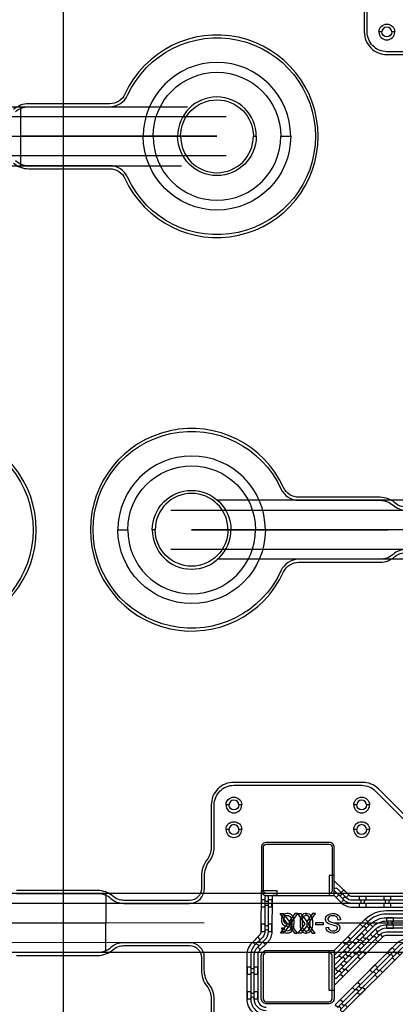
# Model space of a CAD drawing. Extents: x -63500 to 63500, y -63500 to 63500.
# Tile 128 of 256: x -443 to 3378, y -20213 to -10205. Entities that reach past the tile are written whole.
import ezdxf

# ---------------------------------------------------------------- set-up
doc = ezdxf.new("R2010")
doc.units = 13
doc.header["$MEASUREMENT"] = 0
for name, color, linetype in [('1_Metal', 2, 'Continuous'), ('2_Electrodes', 5, 'Continuous'), ('3_Outline', 4, 'Continuous')]:
    doc.layers.add(name, color=color, linetype=linetype)

msp = doc.modelspace()

# ---------------------------------------------------------------- linework, layer by layer
for p, q in [((0, 0), (0, -50000)), ((-4081, -11090), (1265, -11090)), ((-436, -11090), (-436, -11690)), ((-4081, -11190), (1657, -11190)), ((-1436, -11390), (1564, -11390)), ((1564, -11390), (-436, -11390)), ((1657, -11590), (-4081, -11590)), ((-4081, -11690), (1202, -11690)), ((9115, -15090), (1565, -15090)), ((1094, -15190), (9115, -15190)), ((4306, -15390), (1306, -15390)), ((1306, -15390), (3306, -15390)), ((9115, -15590), (1094, -15590)), ((9115, -15690), (1565, -15690)), ((4081, -19087), (-1202, -19086)), ((435, -19687), (436, -19087)), ((-1658, -19186), (4081, -19187)), ((1435, -19387), (-1565, -19386)), ((-1565, -19386), (435, -19387)), ((3755, -19387), (2755, -19387)), ((4081, -19587), (-1658, -19586)), ((4081, -19687), (-1265, -19686))]:
    msp.add_line(p, q)
for points in [[(2211, -19489), (2280, -19394), (2206, -19289), (2238, -19289), (2297, -19371), (2297, -19414), (2240, -19489), (2211, -19489)], [(2382, -19489), (2313, -19394), (2387, -19289), (2355, -19289), (2297, -19371), (2297, -19414), (2353, -19489), (2382, -19489)], [(2391, -19489), (2461, -19394), (2387, -19289), (2418, -19289), (2477, -19371), (2477, -19414), (2420, -19489), (2391, -19489)], [(2563, -19489), (2493, -19394), (2567, -19289), (2535, -19289), (2477, -19371), (2477, -19414), (2533, -19489), (2563, -19489)]]:
    msp.add_lwpolyline(points, close=True)
for radius in [50000, 47500, 45000]:
    msp.add_circle((0, 0), radius)
at = {"layer": '1_Metal'}
for points in [[(-50000, 0, 1), (50000, 0), (51000, 0, -1), (-51000, 0)], [(2314, -11390, 1), (814, -11390), (914, -11390, -1), (2214, -11390)], [(2314, -11390, -1), (814, -11390), (914, -11390, 1), (2214, -11390)], [(2056, -15390, 1), (556, -15390), (656, -15390, -1), (1956, -15390)], [(2056, -15390, -1), (556, -15390), (656, -15390, 1), (1956, -15390)], [(2066, -19107), (2756, -19107), (2756, -18617, 0.414214), (2706, -18567), (2066, -18567, 0.414214), (2016, -18617), (2016, -19057, 0.414214)], [(3785, -19189), (2939, -19189, -0.198912), (2853, -19153), (2761, -19061, -1), (2786, -19036), (2878, -19128, 0.198912), (2939, -19153), (3785, -19153), (3785, -19117), (2939, -19117, -0.198912), (2904, -19102), (2761, -18960, -0.198912), (2756, -18947), (2756, -18904), (2706, -18904), (2706, -19107), (2748, -19107, -0.198912), (2761, -19112), (2827, -19179, 0.198912), (2939, -19225), (3785, -19225)], [(2776, -19128), (2827, -19179), (2853, -19153, -0.414214), (2853, -19128), (2853, -19128, -0.414214), (2878, -19128), (2904, -19102), (2853, -19051), (2827, -19077, -0.414214), (2827, -19102), (2827, -19102, -0.414214), (2802, -19102)], [(2016, -19150), (2015, -19222), (2051, -19222, -0.414214), (2069, -19204), (2069, -19204, -0.414214), (2087, -19222), (2123, -19222), (2124, -19150), (2088, -19150, -0.414214), (2069, -19168), (2069, -19168, -0.414214), (2052, -19150)], [(3010, -19225), (3082, -19225), (3082, -19189, -0.414214), (3064, -19171), (3064, -19171, -0.414214), (3082, -19153), (3082, -19117), (3010, -19117), (3010, -19153, -0.414214), (3028, -19171), (3028, -19171, -0.414214), (3010, -19189)], [(3260, -19225), (3332, -19225), (3332, -19189, -0.414214), (3314, -19171), (3314, -19171, -0.414214), (3332, -19153), (3332, -19117), (3260, -19117), (3260, -19153, -0.414214), (3278, -19171), (3278, -19171, -0.414214), (3260, -19189)], [(2015, -19400), (2015, -19472), (2051, -19472, -0.414214), (2069, -19454), (2069, -19454, -0.414214), (2087, -19472), (2123, -19472), (2123, -19400), (2087, -19400, -0.414214), (2069, -19418), (2069, -19418, -0.414214), (2051, -19400)], [(3149, -19426), (3124, -19400, -0.414214), (3098, -19400), (3098, -19400, -0.414214), (3098, -19375), (3073, -19349), (3022, -19400), (3048, -19426, -0.414214), (3073, -19426), (3073, -19426, -0.414214), (3073, -19451), (3098, -19477)], [(3359, -19333), (3287, -19333), (3287, -19369, -0.414214), (3305, -19387), (3305, -19387, -0.414214), (3287, -19405), (3287, -19441), (3359, -19441), (3359, -19405, -0.414214), (3341, -19387), (3341, -19387, -0.414214), (3359, -19369), (3359, -19333)], [(3036, -19489), (2985, -19540), (3010, -19565, -0.414214), (3036, -19565), (3036, -19565, -0.414214), (3036, -19591), (3061, -19616), (3112, -19565), (3086, -19540, -0.414214), (3061, -19540), (3061, -19540, -0.414214), (3061, -19514), (3036, -19489)], [(3175, -19451), (3124, -19502), (3149, -19528, -0.414214), (3175, -19528), (3175, -19528, -0.414214), (3175, -19553), (3200, -19579), (3251, -19528), (3226, -19502, -0.414214), (3200, -19502), (3200, -19502, -0.414214), (3200, -19477), (3175, -19451)], [(2005, -19656), (2056, -19605), (2030, -19580, -0.414214), (2005, -19580), (2005, -19580, -0.414214), (2005, -19554), (1979, -19529), (1928, -19580), (1954, -19605, -0.414214), (1979, -19605), (1979, -19605, -0.414214), (1979, -19631)], [(2973, -19603), (2947, -19577, -0.414214), (2922, -19577), (2922, -19577, -0.414214), (2922, -19552), (2896, -19526), (2845, -19577), (2871, -19603, -0.414214), (2896, -19603), (2896, -19603, -0.414214), (2896, -19628), (2922, -19654)], [(2065, -19667), (2755, -19667), (2755, -20157, -0.414214), (2705, -20207), (2065, -20207, -0.414214), (2015, -20157), (2015, -19717, -0.414214)], [(2859, -19666), (2808, -19716), (2833, -19742, -0.414214), (2859, -19742), (2859, -19742, -0.414214), (2859, -19767), (2884, -19793), (2935, -19742), (2910, -19716, -0.414214), (2884, -19716), (2884, -19716, -0.414214), (2884, -19691), (2859, -19666)], [(2998, -19628), (2947, -19679), (2973, -19704, -0.414214), (2998, -19704), (2998, -19704, -0.414214), (2998, -19730), (3023, -19755), (3074, -19704), (3049, -19679, -0.414214), (3023, -19679), (3023, -19679, -0.414214), (3023, -19654), (2998, -19628)], [(3373, -19764), (3424, -19713), (3398, -19688, -0.414214), (3373, -19688), (3373, -19688, -0.414214), (3373, -19662), (3347, -19637), (3297, -19688), (3322, -19713, -0.414214), (3347, -19713), (3347, -19713, -0.414214), (3347, -19738)], [(2821, -19805), (2770, -19856), (2796, -19881, -0.414214), (2821, -19881), (2821, -19881, -0.414214), (2821, -19907), (2847, -19932), (2898, -19881), (2872, -19856, -0.414214), (2847, -19856), (2847, -19856, -0.414214), (2847, -19830), (2821, -19805)], [(3196, -19941), (3247, -19890), (3222, -19864, -0.414214), (3196, -19864), (3196, -19864, -0.414214), (3196, -19839), (3171, -19813), (3120, -19864), (3145, -19890, -0.414214), (3171, -19890), (3171, -19890, -0.414214), (3171, -19915)], [(1871, -19835), (1871, -19907), (1907, -19907, -0.414214), (1925, -19889), (1925, -19889, -0.414214), (1943, -19907), (1979, -19907), (1979, -19835), (1943, -19835, -0.414214), (1925, -19853), (1925, -19853, -0.414214), (1907, -19835)], [(3019, -20117), (3070, -20067), (3045, -20041, -0.414214), (3019, -20041), (3019, -20041, -0.414214), (3019, -20016), (2994, -19990), (2943, -20041), (2968, -20067, -0.414214), (2994, -20067), (2994, -20067, -0.414214), (2994, -20092)], [(1871, -20085), (1871, -20157), (1907, -20157, -0.414214), (1925, -20139), (1925, -20139, -0.414214), (1943, -20157), (1979, -20157), (1979, -20085), (1943, -20085, -0.414214), (1925, -20103), (1925, -20103, -0.414214), (1907, -20085)], [(2842, -20294), (2893, -20243), (2868, -20218, -0.414214), (2843, -20218), (2843, -20218, -0.414214), (2843, -20192), (2817, -20167), (2766, -20218), (2792, -20243, -0.414214), (2817, -20243), (2817, -20243, -0.414214), (2817, -20269)]]:
    msp.add_lwpolyline(points, format="xyb", close=True, dxfattribs=at)
for points in [[(2065, -20351, -0.414214), (1871, -20157), (1871, -19717, -0.198912), (1928, -19580), (2001, -19507, 0.198912), (2015, -19472), (2016, -19057), (2174, -19057), (2174, -19107), (2142, -19107, 0.414214), (2124, -19125), (2123, -19472, -0.198912), (2077, -19584), (2005, -19656, 0.198912), (1979, -19717), (1979, -20157, 0.414214), (2065, -20243)], [(2065, -20279, -0.414214), (1943, -20157), (1943, -19717, -0.198912), (1979, -19631), (2052, -19558, 0.198912), (2087, -19472), (2088, -19125, 1), (2052, -19125), (2051, -19472, -0.198912), (2026, -19533), (1954, -19605, 0.198912), (1907, -19717), (1907, -20157, 0.414214), (2065, -20315)], [(3785, -19513), (3287, -19513, 0.198912), (3251, -19528), (2761, -20018, 0.198912), (2755, -20031), (2755, -20073), (2705, -20073), (2705, -19667), (2748, -19667, 0.198912), (2761, -19662), (3073, -19349, -0.198912), (3287, -19261), (3785, -19261)], [(3785, -19297), (3287, -19297, 0.198912), (3098, -19375), (2761, -19713, 1.000004), (2786, -19738), (3124, -19400, -0.198912), (3287, -19333), (3785, -19333)], [(3785, -19369), (3287, -19369, 0.198912), (3149, -19426), (2761, -19814, 1.000004), (2786, -19840), (3175, -19451, -0.198912), (3287, -19405), (3785, -19405)], [(3785, -19441), (3287, -19441, 0.198912), (3200, -19477), (2761, -19916, 1.000005), (2786, -19942), (3226, -19502, -0.198912), (3287, -19477), (3785, -19477)], [(2766, -20218), (3389, -19595, -0.198912), (3500, -19549), (3785, -19549), (3785, -19585), (3500, -19585, 0.198912), (3414, -19621), (2792, -20243, -0.198912)], [(2817, -20269), (3440, -19646, -0.198912), (3500, -19621), (3785, -19621), (3785, -19657), (3500, -19657, 0.198912), (3465, -19672), (2842, -20294, -0.198912)]]:
    msp.add_lwpolyline(points, format="xyb", dxfattribs=at)
for points in [[(2246, -19438), (2222, -19441), (2227, -19460), (2238, -19474), (2251, -19483), (2265, -19488), (2276, -19489), (2286, -19488), (2297, -19486), (2311, -19481), (2323, -19472), (2334, -19457), (2340, -19443), (2345, -19426), (2347, -19409), (2349, -19384), (2348, -19366), (2346, -19348), (2342, -19333), (2335, -19319), (2327, -19308), (2318, -19300), (2304, -19293), (2291, -19290), (2281, -19289), (2271, -19290), (2259, -19292), (2248, -19298), (2239, -19305), (2231, -19314), (2225, -19325), (2221, -19337), (2219, -19351), (2219, -19362), (2222, -19376), (2226, -19387), (2232, -19397), (2240, -19405), (2251, -19413), (2262, -19417), (2270, -19419), (2277, -19419), (2282, -19419), (2288, -19418), (2294, -19417), (2302, -19414), (2310, -19408), (2316, -19403), (2322, -19397), (2324, -19393), (2321, -19352), (2321, -19360), (2320, -19366), (2318, -19373), (2313, -19382), (2306, -19389), (2298, -19395), (2287, -19398), (2278, -19398), (2267, -19395), (2256, -19388), (2250, -19380), (2245, -19369), (2244, -19357), (2244, -19349), (2246, -19336), (2250, -19327), (2257, -19318), (2266, -19312), (2275, -19309), (2281, -19309), (2290, -19310), (2298, -19313), (2308, -19320), (2315, -19330), (2319, -19342), (2321, -19352), (2324, -19393), (2324, -19402), (2323, -19412), (2322, -19426), (2318, -19439), (2312, -19450), (2304, -19459), (2297, -19464), (2289, -19468), (2280, -19469), (2273, -19468), (2264, -19465), (2256, -19459), (2250, -19451), (2246, -19438)], [(2472, -19289), (2462, -19289), (2443, -19295), (2430, -19307), (2419, -19323), (2412, -19344), (2409, -19366), (2409, -19407), (2412, -19432), (2419, -19453), (2431, -19472), (2445, -19483), (2462, -19489), (2472, -19489), (2472, -19469), (2462, -19468), (2451, -19461), (2441, -19447), (2436, -19429), (2434, -19413), (2433, -19397), (2433, -19381), (2434, -19366), (2435, -19352), (2439, -19336), (2445, -19324), (2454, -19314), (2463, -19310), (2472, -19308)], [(2472, -19289), (2482, -19289), (2502, -19295), (2515, -19307), (2525, -19323), (2532, -19344), (2535, -19366), (2535, -19407), (2533, -19432), (2526, -19453), (2514, -19472), (2499, -19483), (2483, -19489), (2472, -19489), (2472, -19469), (2482, -19468), (2494, -19461), (2503, -19447), (2508, -19429), (2511, -19413), (2512, -19397), (2512, -19381), (2511, -19366), (2509, -19352), (2506, -19336), (2500, -19324), (2491, -19314), (2481, -19310), (2472, -19308)], [(2821, -19356), (2797, -19358), (2794, -19344), (2782, -19325), (2760, -19314), (2744, -19313), (2733, -19313), (2720, -19315), (2706, -19322), (2697, -19330), (2693, -19340), (2693, -19349), (2695, -19358), (2701, -19365), (2711, -19371), (2728, -19377), (2768, -19387), (2783, -19392), (2796, -19401), (2804, -19408), (2811, -19418), (2814, -19430), (2814, -19441), (2811, -19453), (2806, -19463), (2798, -19473), (2787, -19480), (2777, -19485), (2760, -19489), (2746, -19490), (2727, -19488), (2714, -19485), (2699, -19477), (2688, -19469), (2679, -19455), (2674, -19441), (2674, -19432), (2698, -19430), (2700, -19442), (2708, -19454), (2718, -19462), (2731, -19466), (2745, -19467), (2762, -19466), (2776, -19461), (2785, -19452), (2789, -19442), (2789, -19435), (2786, -19426), (2780, -19420), (2767, -19414), (2722, -19402), (2700, -19394), (2685, -19386), (2675, -19374), (2670, -19363), (2668, -19351), (2668, -19343), (2672, -19328), (2679, -19316), (2687, -19307), (2699, -19299), (2719, -19292), (2735, -19290), (2746, -19290), (2760, -19291), (2781, -19297), (2798, -19306), (2811, -19321), (2818, -19337), (2821, -19356)], [(2569, -19407), (2569, -19382), (2644, -19382), (2644, -19407), (2569, -19407)]]:
    msp.add_lwpolyline(points, close=True, dxfattribs=at)
at = {"layer": '2_Electrodes'}
for points in [[(47500, 0, -1), (-47500, 0), (-51000, 0, 1), (51000, 0)], [(3212, -10330, -1), (3372, -10330), (3342, -10330, 1), (3242, -10330)], [(3212, -10330, 1), (3372, -10330), (3342, -10330, -1), (3242, -10330)], [(1164, -11390), (1194, -11390, -1), (1934, -11390), (1964, -11390, 1)], [(1164, -11390), (1194, -11390, 1), (1934, -11390), (1964, -11390, -1)], [(1706, -15390), (1676, -15390, 1), (936, -15390), (906, -15390, -1)], [(1706, -15390), (1676, -15390, -1), (936, -15390), (906, -15390, 1)], [(1656, -18187, -1), (1816, -18187), (1786, -18187, 1), (1686, -18187)], [(1656, -18187, -1), (1816, -18187), (1786, -18187, 1), (1686, -18187)], [(2956, -18187, -1), (3116, -18187), (3086, -18187, 1), (2986, -18187)], [(2956, -18187, -1), (3116, -18187), (3086, -18187, 1), (2986, -18187)], [(1656, -18187, 1), (1816, -18187), (1786, -18187, -1), (1686, -18187)], [(1656, -18187, 1), (1816, -18187), (1786, -18187, -1), (1686, -18187)], [(2956, -18187, 1), (3116, -18187), (3086, -18187, -1), (2986, -18187)], [(2956, -18187, 1), (3116, -18187), (3086, -18187, -1), (2986, -18187)], [(1656, -18437, -1), (1816, -18437), (1786, -18437, 1), (1686, -18437)], [(1656, -18437, -1), (1816, -18437), (1786, -18437, 1), (1686, -18437)], [(2956, -18437, -1), (3116, -18437), (3086, -18437, 1), (2986, -18437)], [(2956, -18437, -1), (3116, -18437), (3086, -18437, 1), (2986, -18437)], [(1656, -18437, 1), (1816, -18437), (1786, -18437, -1), (1686, -18437)], [(1656, -18437, 1), (1816, -18437), (1786, -18437, -1), (1686, -18437)], [(2956, -18437, 1), (3116, -18437), (3086, -18437, -1), (2986, -18437)], [(2956, -18437, 1), (3116, -18437), (3086, -18437, -1), (2986, -18437)], [(2066, -18587), (2706, -18587, -0.414214), (2736, -18617), (2736, -19057, -0.414214), (2706, -19087), (2066, -19087, -0.414214), (2036, -19057), (2036, -18617, -0.414214)], [(2065, -20187), (2705, -20187, 0.414214), (2735, -20157), (2735, -19717, 0.414214), (2705, -19687), (2065, -19687, 0.414214), (2035, -19717), (2035, -20157, 0.414214)]]:
    msp.add_lwpolyline(points, format="xyb", close=True, dxfattribs=at)
for points in [[(5508, -9697), (4734, -10471, -0.198912), (4592, -10530), (3292, -10530, -0.414214), (3092, -10330), (3092, -9898, 0.165811)], [(3062, -9898), (3062, -10330, 0.414214), (3292, -10560), (4601, -10560, 0.198912), (4763, -10493), (5537, -9719, -0.198912)], [(-505, -11662, 0.182676), (-353, -11720), (473, -11720, -0.293253), (628, -11819, 4.581742), (628, -10961, -0.293253), (473, -11060), (-353, -11060, 0.182676), (-505, -11117, -0.182676)], [(-486, -11140, -0.182676), (-353, -11090), (473, -11090, 0.293253), (655, -10973, -4.581742), (655, -11807, 0.293253), (473, -11690), (-353, -11690, -0.182676), (-486, -11640, 0.182676)], [(-2242, -15822, 4.581742), (-2242, -14963, -0.293253)], [(-2215, -14976, -4.581742), (-2215, -15809, 0.293253)], [(3487, -15160, -0.182676), (3375, -15117, 0.182676), (3223, -15060), (2396, -15060, -0.293253), (2242, -14961, 4.581742), (2242, -15819, -0.293253), (2396, -15720), (3223, -15720, 0.182676), (3375, -15662, -0.182676), (3487, -15620)], [(3487, -15590, 0.182676), (3355, -15640, -0.182676), (3223, -15690), (2396, -15690, 0.293253), (2215, -15807, -4.581742), (2215, -14973, 0.293253), (2396, -15090), (3223, -15090, -0.182676), (3355, -15140, 0.182676), (3487, -15190)], [(3981, -18799), (3207, -18024, 0.198912), (3044, -17957), (1736, -17957, 0.414214), (1506, -18187), (1506, -18619, -0.165811), (1464, -18741, 0.165811), (1406, -18912), (1406, -19037, -0.414214), (1285, -19157), (617, -19157, -0.182676), (505, -19114, 0.182676), (353, -19057), (-474, -19056, -0.293253)], [(-474, -19086), (353, -19087, -0.182676), (485, -19137, 0.182676), (617, -19187), (1285, -19187), (1285, -19187, 0.414214), (1436, -19037), (1436, -18912, -0.165811), (1488, -18759, 0.165811), (1536, -18619), (1536, -18187, -0.414214), (1736, -17987), (3036, -17987, -0.198912), (3177, -18046), (3951, -18820, 0.198912)], [(1535, -20587), (1535, -20155, 0.165811), (1487, -20015, -0.165811), (1435, -19862), (1435, -19737, 0.414214), (1285, -19587), (617, -19587, 0.182676), (485, -19637, -0.182676), (353, -19687), (-474, -19686, 0.293253)], [(-474, -19716), (353, -19717, 0.182676), (505, -19659, -0.182676), (617, -19617), (1285, -19617, -0.414214), (1405, -19737), (1405, -19862, 0.165811), (1464, -20033, -0.165811), (1505, -20155), (1505, -20587, 0.414214)]]:
    msp.add_lwpolyline(points, format="xyb", dxfattribs=at)
at = {"layer": '3_Outline'}
for points in [[(47500, 0, -1), (-47500, 0), (-51000, 0, 1), (51000, 0)], [(3212, -10330, -1), (3372, -10330), (3342, -10330, 1), (3242, -10330)], [(3212, -10330, 1), (3372, -10330), (3342, -10330, -1), (3242, -10330)], [(1164, -11390), (1194, -11390, -1), (1934, -11390), (1964, -11390, 1)], [(1164, -11390), (1194, -11390, 1), (1934, -11390), (1964, -11390, -1)], [(1706, -15390), (1676, -15390, 1), (936, -15390), (906, -15390, -1)], [(1706, -15390), (1676, -15390, -1), (936, -15390), (906, -15390, 1)], [(1656, -18187, -1), (1816, -18187), (1786, -18187, 1), (1686, -18187)], [(2956, -18187, -1), (3116, -18187), (3086, -18187, 1), (2986, -18187)], [(1656, -18187, 1), (1816, -18187), (1786, -18187, -1), (1686, -18187)], [(2956, -18187, 1), (3116, -18187), (3086, -18187, -1), (2986, -18187)], [(1656, -18437, -1), (1816, -18437), (1786, -18437, 1), (1686, -18437)], [(2956, -18437, -1), (3116, -18437), (3086, -18437, 1), (2986, -18437)], [(1656, -18437, 1), (1816, -18437), (1786, -18437, -1), (1686, -18437)], [(2956, -18437, 1), (3116, -18437), (3086, -18437, -1), (2986, -18437)]]:
    msp.add_lwpolyline(points, format="xyb", close=True, dxfattribs=at)
for points in [[(5508, -9697), (4734, -10471, -0.198912), (4592, -10530), (3292, -10530, -0.414214), (3092, -10330), (3092, -9898, 0.165811)], [(3062, -9898), (3062, -10330, 0.414214), (3292, -10560), (4601, -10560, 0.198912), (4763, -10493), (5537, -9719, -0.198912)], [(-505, -11662, 0.182676), (-353, -11720), (473, -11720, -0.293253), (628, -11819, 4.581742), (628, -10961, -0.293253), (473, -11060), (-353, -11060, 0.182676), (-505, -11117, -0.182676)], [(-486, -11140, -0.182676), (-353, -11090), (473, -11090, 0.293253), (655, -10973, -4.581742), (655, -11807, 0.293253), (473, -11690), (-353, -11690, -0.182676), (-486, -11640, 0.182676)], [(-2242, -15822, 4.581742), (-2242, -14963, -0.293253)], [(-2215, -14976, -4.581742), (-2215, -15809, 0.293253)], [(3487, -15160, -0.182676), (3375, -15117, 0.182676), (3223, -15060), (2396, -15060, -0.293253), (2242, -14961, 4.581742), (2242, -15819, -0.293253), (2396, -15720), (3223, -15720, 0.182676), (3375, -15662, -0.182676), (3487, -15620)], [(3487, -15590, 0.182676), (3355, -15640, -0.182676), (3223, -15690), (2396, -15690, 0.293253), (2215, -15807, -4.581742), (2215, -14973, 0.293253), (2396, -15090), (3223, -15090, -0.182676), (3355, -15140, 0.182676), (3487, -15190)], [(3981, -18799), (3207, -18024, 0.198912), (3044, -17957), (1736, -17957, 0.414214), (1506, -18187), (1506, -18619, -0.165811), (1464, -18741, 0.165811), (1406, -18912), (1406, -19037, -0.414214), (1285, -19157), (617, -19157, -0.182676), (505, -19114, 0.182676), (353, -19057), (-474, -19056, -0.293253)], [(-474, -19086), (353, -19087, -0.182676), (485, -19137, 0.182676), (617, -19187), (1285, -19187), (1285, -19187, 0.414214), (1436, -19037), (1436, -18912, -0.165811), (1488, -18759, 0.165811), (1536, -18619), (1536, -18187, -0.414214), (1736, -17987), (3036, -17987, -0.198912), (3177, -18046), (3951, -18820, 0.198912)], [(1535, -20587), (1535, -20155, 0.165811), (1487, -20015, -0.165811), (1435, -19862), (1435, -19737, 0.414214), (1285, -19587), (617, -19587, 0.182676), (485, -19637, -0.182676), (353, -19687), (-474, -19686, 0.293253)], [(-474, -19716), (353, -19717, 0.182676), (505, -19659, -0.182676), (617, -19617), (1285, -19617, -0.414214), (1405, -19737), (1405, -19862, 0.165811), (1464, -20033, -0.165811), (1505, -20155), (1505, -20587, 0.414214)]]:
    msp.add_lwpolyline(points, format="xyb", dxfattribs=at)

doc.saveas('drawing.dxf')
